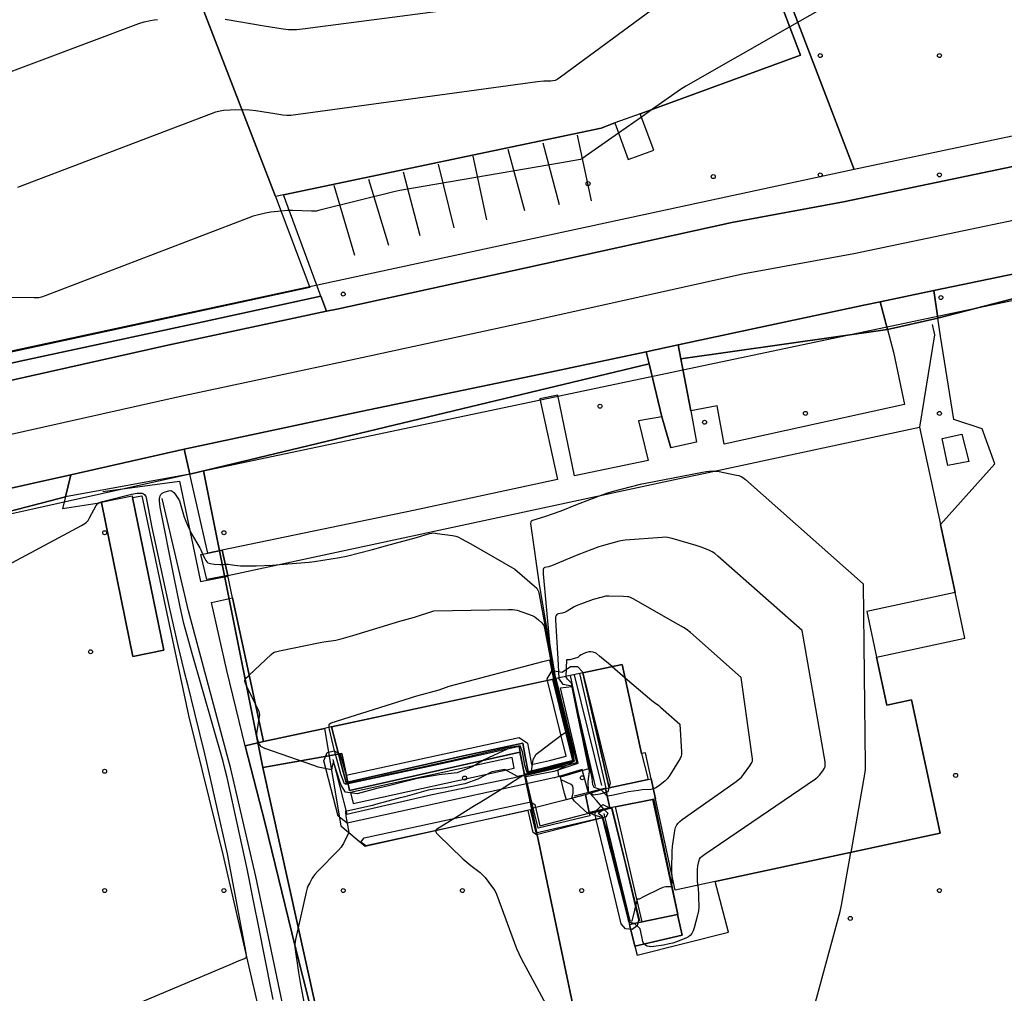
# Model space of a CAD drawing. Extents: x 0 to 85000, y -1 to 75000.
# Tile 45 of 147: x 38877 to 39124, y 61403 to 61648. Entities that reach past the tile are written whole.
import ezdxf

# ---------------------------------------------------------------- set-up
doc = ezdxf.new("R2010")
doc.units = 0
doc.header["$MEASUREMENT"] = 0
doc.header["$PDMODE"] = 33
doc.header["$PDSIZE"] = -3
for name, color, linetype in [('BOS3D_ACTIVE_POLY_CLIP', 227, 'CONTINUOUS'), ('BOS3D_PAVEMENT_MARKINGS_LI', 15, 'CONTINUOUS'), ('CONTOUR_CLIP', 120, 'CONTINUOUS'), ('DTM_INFOTECHBREAKS_CLIP', 4, 'CONTINUOUS'), ('DTM_POINT', 158, 'CONTINUOUS'), ('FENCE_CLIP', 96, 'CONTINUOUS'), ('IMPERV_OTHER_CLIP', 126, 'CONTINUOUS'), ('PARCELS_FULL_17_CLIP', 7, 'CONTINUOUS'), ('PARKING_CLIP', 78, 'CONTINUOUS'), ('ROAD_CLIP', 197, 'CONTINUOUS'), ('SIDEWALK_CLIP', 78, 'CONTINUOUS')]:
    doc.layers.add(name, color=color, linetype=linetype)

msp = doc.modelspace()

# ---------------------------------------------------------------- linework, layer by layer
at = {"layer": 'BOS3D_ACTIVE_POLY_CLIP'}
for points, elevation in [([(39034.34, 61771.75), (39023.87, 61767.69), (39048.57, 61703.98), (39059.04, 61708.04), (39064.88, 61691.68), (39054.9, 61686.88), (39073.15, 61638.97), (39032.84, 61624.27), (39026.45, 61621.94), (39022.96, 61620.67), (38943.05, 61603.89), (38941.04, 61603.46), (38891.09, 61732.72), (38962.61, 61755.17), (39021.24, 61777.15), (39022.98, 61772.51), (39033.7, 61777.8)], 31), ([(38941.04, 61603.46), (38949.74, 61580.59), (38794.38, 61546.96), (38791.79, 61562.52), (38782.21, 61619.93), (38775.01, 61663.12), (38776.63, 61663.39), (38770.52, 61700.35), (38770.43, 61700.89), (38771.04, 61700.99), (38813.91, 61708.08), (38820.11, 61670.57), (38834.82, 61673.01), (38824.19, 61711.72), (38891.09, 61732.72)], 31), ([(39092.28, 61487.57), (39094.87, 61475.55), (39101.02, 61476.87), (39108.23, 61443.3), (39051.67, 61431.16), (39041.6, 61429), (39036.68, 61451.93), (39035.59, 61457), (39034.18, 61463.56), (39033.12, 61463.33), (39028.3, 61485.76), (39018.38, 61483.62), (39018.35, 61483.62), (39010.92, 61482.02), (39009.48, 61481.71), (38955.16, 61470.05), (38953.4, 61469.67), (38938.02, 61466.37), (38930.25, 61502.54), (38929.06, 61508.1), (39042.27, 61532.4), (39048.72, 61533.79), (39103.08, 61545.46), (39108.35, 61520.92), (39112.02, 61503.85), (39089.81, 61499.08)], 51), ([(38912.99, 61489.32), (38905.2, 61487.72), (38897.26, 61526.52), (38897.25, 61526.59), (38905.03, 61528.19), (38905.12, 61527.76)], 18), ([(39018.28, 61483.92), (39018.35, 61483.62), (39025.25, 61455.88), (39024.67, 61453.75), (39022.69, 61453.12), (39021.04, 61452.87), (39019.74, 61453.73), (39018.24, 61459.36), (39011.21, 61457.26), (39011.11, 61457.24), (38959.06, 61445.87), (38956.84, 61447.56), (38953.24, 61461.51), (38954.06, 61463.6), (38955.83, 61464.06), (38957.22, 61463.25), (38958.8, 61457.94), (39002.34, 61467.34), (39004.42, 61465.97), (39005.49, 61460.57), (39010.03, 61461.61), (39014.15, 61462.72), (39009.48, 61481.71), (39009.39, 61482.1), (39010.65, 61484.2), (39013.2, 61483.79), (39015.27, 61485.21), (39017, 61485.23)], 13.7), ([(39001.09, 61459.63), (39000.57, 61462.39), (38959.93, 61453.58), (38960.64, 61450.8)], 13.7), ([(39006.28, 61450.53), (39007.52, 61445.13), (39021.47, 61448.75), (39023.73, 61449.29), (39024.67, 61448.39), (39024.21, 61447.45), (39021.73, 61446.75), (39006.71, 61442.9), (39005.85, 61443.53), (39004.6, 61448.98), (38963.76, 61440.16), (38962.55, 61441.08), (38963.34, 61442.11), (39005.3, 61451.16)], 13.57), ([(39032.05, 61420.03), (39030.78, 61419.1), (39029.14, 61419.26), (39028.05, 61420.51), (39024.64, 61434.61), (39021.73, 61446.75), (39021.44, 61448), (39021.47, 61448.75), (39023.38, 61450.52), (39025.59, 61449.47), (39029.02, 61435.66), (39032.39, 61421.56)], 13.57)]:
    msp.add_lwpolyline(points, close=True, dxfattribs=dict(at, elevation=elevation))
at = {"layer": 'BOS3D_PAVEMENT_MARKINGS_LI'}
for p, q in [((39016.93, 61618.9), (39020.44, 61602.34)), ((38999.51, 61615.35), (39003.73, 61599.9)), ((39008.28, 61616.91), (39012.39, 61601.46)), ((38990.69, 61613.63), (38994.18, 61597.61)), ((38981.99, 61611.59), (38985.91, 61595.58)), ((38964.47, 61607.82), (38969.49, 61591.21)), ((38973.18, 61609.65), (38977.37, 61593.6)), ((38955.7, 61606.26), (38960.98, 61588.69))]:
    msp.add_line(p, q, dxfattribs=at)
at = {"layer": 'CONTOUR_CLIP'}
for p, q in [((39035.94, 61625.4, 10), (39033.15, 61623.44, 10)), ((39033.15, 61623.44, 10), (39027.39, 61619.38, 10)), ((39025.74, 61485.21, 13), (39029.02, 61482.43, 13))]:
    msp.add_line(p, q, dxfattribs=at)
for points, elevation in [([(39061.55, 61669.42), (39012.77, 61633.47), (39011.95, 61632.91), (39011.42, 61632.66), (39010.86, 61632.52), (39010.29, 61632.44), (39008.53, 61632.46), (39006.95, 61632.3), (38944.9, 61623.85), (38943.94, 61623.82), (38942.87, 61623.91), (38940.89, 61624.21), (38936.12, 61625.02), (38934.49, 61625.2), (38932.81, 61625.24), (38932.63, 61625.23), (38929.69, 61625.15), (38928.02, 61625.04), (38927.11, 61624.9), (38926.01, 61624.62), (38924.88, 61624.22), (38876.15, 61605.69)], 11), ([(38928.41, 61648.02), (38938.19, 61646.36), (38942.96, 61645.63), (38944.31, 61645.48), (38946.31, 61645.48), (38947.89, 61645.64), (38998.75, 61652.24)], 12), ([(39077.96, 61650.43), (39070.42, 61646.13)], 10), ([(38869.14, 61632.86), (38906.72, 61646.92), (38908.04, 61647.34), (38909.59, 61647.71), (38910.56, 61647.91), (38911.35, 61648)], 12), ([(39070.42, 61646.13), (39044.28, 61631.23), (39042.95, 61630.34), (39035.94, 61625.4)], 10), ([(39027.39, 61619.38), (39018.98, 61613.47), (39018.32, 61613.03), (39017.8, 61612.77), (39017.25, 61612.63), (39012.99, 61611.93), (38972.36, 61604.97), (38970.8, 61604.62), (38952.23, 61600.01), (38951.26, 61599.79), (38950.67, 61599.72), (38950.08, 61599.72), (38945.3, 61599.94), (38944.11, 61599.93), (38942.46, 61599.75)], 10), ([(38942.46, 61599.75), (38939.87, 61599.47), (38938.59, 61599.25), (38936.75, 61598.84), (38935.46, 61598.47), (38934.35, 61598.07), (38883.16, 61578.5), (38882.22, 61578.17), (38881.5, 61578), (38880.91, 61577.95), (38880.33, 61577.94), (38874.24, 61578.01)], 10), ([(39051.24, 61534.33), (39050.19, 61534.28), (39049.43, 61534.19), (39048.45, 61534.02), (39034.15, 61531.3), (39032.79, 61531.02), (39025.64, 61529.13), (39024.3, 61528.73), (39023.13, 61528.29)], 10), ([(39051.24, 61534.33), (39051.71, 61534.35), (39052.09, 61534.34), (39052.66, 61534.27), (39057.07, 61533.4), (39057.64, 61533.26), (39058.17, 61533.06), (39058.66, 61532.75), (39059.27, 61532.24), (39088.93, 61506.05), (39089.37, 61460.42), (39089.36, 61459.43), (39089.29, 61458.64), (39085.76, 61438.48)], 10), ([(38870.11, 61508.9), (38892.25, 61520.68), (38893.11, 61521.17), (38893.56, 61521.52), (38893.91, 61521.96), (38894.3, 61522.62), (38895.96, 61525.69), (38896.29, 61526.14), (38896.42, 61526.26), (38896.7, 61526.45), (38897.03, 61526.59), (38897.55, 61526.74), (38904.81, 61528.55), (38906.25, 61528.84), (38906.62, 61528.87), (38907.18, 61528.85), (38907.53, 61528.8), (38907.85, 61528.69), (38908.11, 61528.52), (38908.29, 61528.28), (38908.44, 61528), (38908.56, 61527.63), (38908.73, 61526.86), (38909.96, 61520.2), (38914.33, 61500.12), (38916.5, 61490.56), (38918.01, 61484.24), (38918.95, 61480.71), (38920.67, 61473.52), (38923.17, 61463.3), (38924.64, 61457.06), (38928.87, 61438.16), (38930.6, 61429.26), (38933.61, 61413.23), (38933.71, 61412.53), (38933.67, 61412.07), (38933.53, 61411.84), (38933.27, 61411.69), (38931.86, 61411.17), (38930.19, 61410.49), (38903.78, 61399.28)], 10), ([(38940.48, 61401.5), (38940.1, 61403.59), (38936.8, 61420.06), (38935.74, 61425.48), (38933.93, 61434.39), (38928.89, 61457.33), (38928.44, 61459.25), (38927.89, 61461.31), (38920.08, 61488.55), (38918.04, 61496.06), (38917.48, 61498.34), (38917.06, 61500.25), (38915.5, 61508.05), (38912.09, 61525.34), (38911.97, 61526.12), (38911.9, 61526.88), (38911.91, 61527.43), (38911.96, 61527.8), (38912.07, 61528.15), (38912.23, 61528.47), (38912.44, 61528.74), (38912.59, 61528.86), (38912.91, 61529.04), (38913.28, 61529.18), (38914.22, 61529.44), (38914.76, 61529.47), (38915.07, 61529.36), (38915.48, 61529.01), (38915.85, 61528.57), (38916.53, 61527.59), (38916.88, 61526.89), (38918.11, 61522.81), (38918.92, 61520.76), (38919.48, 61519.49), (38919.96, 61518.64), (38922.04, 61515.11), (38922.3, 61514.59), (38922.91, 61513.12), (38923.27, 61512.41), (38923.56, 61511.9), (38923.78, 61511.6), (38924.05, 61511.35), (38924.36, 61511.2), (38924.72, 61511.11), (38925.67, 61510.99), (38927.03, 61510.87), (38927.61, 61510.87), (38928.61, 61510.95), (38929.18, 61510.94), (38930.72, 61510.7), (38932.29, 61510.56), (38936.19, 61510.53), (38940.32, 61510.75), (38942.07, 61510.89)], 9), ([(39023.13, 61528.29), (39016.95, 61526.01), (39012.83, 61524.29), (39008.7, 61522.91), (39005.73, 61521.97), (39005.42, 61521.81), (39005.31, 61521.64), (39005.27, 61521.5), (39005.24, 61521.17), (39005.29, 61520.6), (39007.36, 61505.83), (39010.58, 61487.06), (39011.43, 61482.14), (39011.43, 61482.13)], 10), ([(38942.07, 61510.89), (38949.53, 61511.5), (38950.9, 61511.64), (38957.2, 61512.65), (38958.94, 61513.01), (38965.48, 61514.64), (38968.74, 61515.56), (38976.55, 61517.69), (38979.82, 61518.71), (38980.37, 61518.81), (38980.75, 61518.82), (38981.73, 61518.73), (38985.63, 61518.17), (38986.4, 61518.02), (38986.94, 61517.82), (38987.82, 61517.39), (38990.23, 61516.09), (39001.29, 61509.71), (39006.23, 61505.48), (39006.78, 61504.94), (39006.99, 61504.64), (39007.08, 61504.47), (39007.21, 61504.11), (39007.38, 61503.34), (39010.41, 61487.02), (39011.32, 61482.11), (39011.32, 61482.11)], 9), ([(39047.32, 61430.22), (39047.22, 61431.48), (39047.21, 61432.43), (39047.25, 61434.13), (39047.33, 61435.08), (39047.52, 61436.22), (39047.69, 61436.75), (39047.96, 61437.17), (39048.38, 61437.56), (39049.03, 61438.03), (39076.9, 61457.01), (39077.52, 61457.51), (39077.91, 61457.94), (39078.73, 61459.01), (39079.14, 61459.65), (39079.3, 61459.98), (39079.38, 61460.33), (39079.38, 61460.71), (39079.31, 61461.29), (39073.56, 61494.28), (39052.35, 61513.01), (39051.59, 61513.64), (39050.93, 61514.06), (39050.21, 61514.39), (39048.38, 61515.15), (39046.9, 61515.71), (39040.81, 61517.43), (39039.66, 61517.7), (39039.08, 61517.75), (39038.3, 61517.72), (39029.05, 61517.05), (39028.47, 61516.97), (39027.53, 61516.74), (39023.56, 61515.69), (39022.44, 61515.34), (39017.12, 61513.36), (39010.48, 61510.54), (39009.75, 61510.31), (39008.79, 61510.15), (39008.67, 61510.08), (39008.51, 61509.9), (39008.41, 61509.65), (39008.37, 61509.48), (39008.36, 61509.12), (39008.39, 61508.53), (39009.92, 61492.11), (39010.11, 61490.55), (39010.7, 61487.09), (39011.54, 61482.16), (39011.54, 61482.16)], 11), ([(39040.75, 61432.94), (39040.77, 61434.23), (39040.88, 61438.81), (39040.96, 61439.99), (39041.46, 61443.44), (39041.63, 61444.39), (39041.72, 61444.75), (39041.86, 61445.1), (39042.03, 61445.41), (39042.34, 61445.84), (39042.75, 61446.24), (39043.38, 61446.72), (39056.96, 61456.33), (39057.91, 61457.04), (39058.33, 61457.44), (39058.81, 61458.04), (39060.4, 61460.27), (39060.9, 61461.08), (39061.02, 61461.42), (39061.05, 61461.6), (39061.07, 61461.98), (39061.01, 61462.57), (39058.18, 61482.51), (39045.44, 61493.76), (39044.36, 61494.65), (39043.71, 61495.05), (39041, 61496.56), (39031.23, 61502.19), (39030.36, 61502.62), (39029.99, 61502.72), (39029.61, 61502.78), (39028.64, 61502.84), (39024.93, 61502.97), (39024.15, 61502.91), (39023.21, 61502.71), (39020.95, 61502.08), (39018.01, 61501.01), (39017.1, 61500.64), (39016.21, 61500.22), (39014.4, 61499.16), (39013.73, 61498.82), (39013.21, 61498.66), (39012.21, 61498.52), (39011.94, 61498.41), (39011.82, 61498.3), (39011.64, 61498.03), (39011.52, 61497.69), (39011.48, 61497.32), (39011.47, 61496.93), (39012.07, 61487.15), (39012.36, 61482.34), (39012.36, 61482.33)], 12), ([(38934.43, 61483.1), (38939.97, 61488.25), (38940.59, 61488.72), (38941.1, 61488.96), (38942.05, 61489.21), (38952.29, 61491.3), (38953.26, 61491.47), (38956.21, 61491.89), (38957.55, 61492.19), (38960.56, 61493.01), (38972.38, 61496.63), (38976.01, 61497.63), (38980.91, 61499.24), (38999.67, 61499.61), (39000.67, 61499.6), (39001.25, 61499.52), (39001.82, 61499.37), (39005.59, 61498.1), (39006.29, 61497.75), (39007.23, 61497.01), (39008.1, 61496.21), (39008.35, 61495.91), (39008.54, 61495.58), (39008.66, 61495.22), (39008.84, 61494.45), (39010.26, 61486.98), (39011.2, 61482.08)], 8), ([(39025.74, 61485.21), (39022.61, 61487.87), (39021.83, 61488.47), (39021.5, 61488.66), (39020.97, 61488.83), (39020.41, 61488.9), (39019.85, 61488.89), (39019.28, 61488.77), (39018.61, 61488.53), (39017.95, 61488.21), (39017.54, 61487.95), (39017.1, 61487.48), (39015.11, 61486.91), (39014.25, 61486.94), (39014.1, 61482.71)], 13), ([(38954.59, 61469.93), (38954.54, 61470.26), (38954.56, 61470.55), (38954.67, 61470.79), (38954.78, 61470.9), (38955.07, 61471.05), (38976.59, 61477.86), (38982.25, 61479.41), (38984.78, 61480.28), (39008.29, 61486.5), (39010.02, 61486.91), (39011.04, 61482.05)], 7), ([(38935.96, 61475.96), (38933.8, 61480.36), (38933.49, 61481.08), (38933.38, 61481.43), (38933.36, 61481.72), (38933.43, 61481.99), (38933.62, 61482.29), (38934.15, 61482.84), (38934.43, 61483.1)], 8), ([(39011.2, 61482.08), (39012.22, 61477.42), (39012.78, 61475.19), (39013.89, 61470.76), (39014.5, 61468.31), (39015.56, 61464.09), (39016.03, 61461.51), (39013.39, 61460.59), (39010.42, 61459.8), (39007.55, 61459.11), (39004.96, 61458.41), (39003.94, 61458.14), (39003.7, 61458.23), (39002.43, 61464.96), (39002.38, 61465.11), (39002.01, 61465.05), (38999.34, 61464.42), (38993.53, 61461.8), (38990.7, 61460.06), (38986.73, 61458.46), (38982.23, 61458.03), (38976.78, 61457.11), (38974.44, 61456.52), (38969.16, 61455.18), (38966.56, 61454.52), (38961.63, 61453.25), (38958.69, 61453.63), (38957.69, 61455.19), (38957.65, 61455.25), (38957.33, 61456.05), (38955.62, 61461.24), (38955.29, 61460.15), (38955.16, 61459.22), (38951.77, 61459.95), (38950.69, 61460.34), (38938.4, 61464.59), (38937.69, 61464.92), (38937.41, 61465.15), (38937.17, 61465.43), (38936.88, 61465.9), (38936.68, 61466.45), (38936.49, 61467.42), (38936.4, 61468.41), (38936.5, 61469.36), (38936.89, 61471.6)], 8), ([(39011.32, 61482.11), (39012.06, 61478.68), (39012.94, 61475.18), (39013.75, 61471.94), (39014.67, 61468.27), (39015.44, 61465.21), (39016.12, 61461.47), (39012.14, 61460.06), (39010.51, 61459.63), (39006.4, 61458.66), (39005.08, 61458.3), (39004.03, 61457.99), (39001.96, 61457.55), (38998.74, 61459.32), (38995.49, 61458.74), (38991.98, 61456.9), (38988.68, 61455.76), (38983.74, 61454.7), (38980.94, 61454.37), (38979.48, 61454.13), (38973.56, 61452.5), (38972.45, 61452.2), (38966.23, 61450.5), (38965.48, 61450.29), (38958.97, 61448.86), (38958.73, 61449.2), (38958.69, 61448.7), (38958.74, 61447.57), (38959.52, 61443.46), (38959.35, 61443.13), (38958.15, 61440.74), (38957.87, 61440.24), (38957.55, 61439.77), (38956.89, 61439.04), (38951.66, 61433.68), (38950.99, 61432.96), (38950.63, 61432.5), (38950.32, 61432.02), (38949.66, 61430.86), (38949.23, 61430.01), (38949.01, 61429.48), (38948.75, 61428.52), (38946.09, 61416.54), (38945.91, 61415.39), (38945.92, 61414.62), (38946.81, 61408.3), (38947.25, 61405.8), (38948.55, 61399.05)], 9), ([(39011.04, 61482.05), (39012.37, 61476.18), (39012.62, 61475.19), (39014.02, 61469.59), (39014.33, 61468.36), (39015.68, 61462.97), (39015.94, 61461.55), (39014.55, 61461.07), (39010.33, 61459.98), (39008.8, 61459.6), (39004.8, 61458.55), (39004.41, 61458.53), (39003.8, 61460.46), (39003.19, 61463.76), (39002.6, 61465.32), (38999, 61464.7), (38994.25, 61463.62), (38990.93, 61462.86), (38984.91, 61461.46), (38982.48, 61460.91), (38976.57, 61459.6), (38974.59, 61459.17), (38968.33, 61457.8), (38966.64, 61457.43), (38959.89, 61455.96), (38958.63, 61455.7), (38958.39, 61455.74), (38957.51, 61458.18), (38956.74, 61460.97), (38956.02, 61463.77), (38955.93, 61464.07), (38955.21, 61466.84), (38954.67, 61469.39), (38954.59, 61469.93)], 7), ([(39011.43, 61482.13), (39011.91, 61479.93), (39013.1, 61475.17), (39013.62, 61473.11), (39014.84, 61468.22), (39015.32, 61466.31), (39016.21, 61461.43), (39010.71, 61459.47), (39010.6, 61459.44), (39005.27, 61458.22), (39005.2, 61458.19), (39005.03, 61458.16), (39003.41, 61457.82), (39002.57, 61457.33), (38998.76, 61454.88), (38996.91, 61453.71), (38992.72, 61451.14), (38991.15, 61450.16), (38986.62, 61447.33), (38981.81, 61444.43), (38981.53, 61444.22), (38981.33, 61443.99), (38981.29, 61443.87), (38981.36, 61443.62), (38981.54, 61443.36), (38981.92, 61442.95), (38988.15, 61436.87), (38990.22, 61435.16), (38992.57, 61433.39), (38993.17, 61432.88), (38993.8, 61432.15), (38995.68, 61429.67), (38996.22, 61428.86), (38996.62, 61427.96), (39001.73, 61414.33), (39002.25, 61413.03), (39002.88, 61411.8), (39009.06, 61400.28)], 10), ([(39047.32, 61430.22), (39047.47, 61428.13), (39047.51, 61427.14), (39047.52, 61424.78), (39047.46, 61423.8), (39047.21, 61422.67), (39046.36, 61419.48), (39046.14, 61418.75), (39045.99, 61418.4), (39045.81, 61418.09), (39045.35, 61417.57), (39044.95, 61417.24), (39044.27, 61416.89), (39041.93, 61415.99), (39041.02, 61415.67), (39040.12, 61415.45), (39038.65, 61415.17), (39036.27, 61414.82), (39035.49, 61414.76), (39035.1, 61414.78), (39034.6, 61414.92), (39034.13, 61415.15), (39033.74, 61415.46), (39033.64, 61415.63), (39033.47, 61416.08), (39033.21, 61417.3), (39032.8, 61419.24), (39031.35, 61420.58), (39030.13, 61420.82), (39029.89, 61421.27), (39029.74, 61421.85), (39027.73, 61429.77), (39027.59, 61430.29), (39025.56, 61438.31), (39025.44, 61438.8), (39023.39, 61446.87), (39023.26, 61447.28), (39021.24, 61447.85), (39019.98, 61448.41), (39019.59, 61448.34), (39018.74, 61449.09), (39016.32, 61451.34), (39015.99, 61451.68), (39015.75, 61452.04), (39015.71, 61452.17), (39015.71, 61452.42), (39015.94, 61453.38), (39015.98, 61453.86), (39015.98, 61454.35), (39015.93, 61454.73), (39015.83, 61455.1), (39015.68, 61455.39), (39015.53, 61455.53), (39015.45, 61455.56), (39012.94, 61456.71), (39012.77, 61457.37), (39012.24, 61457.9), (39012.19, 61459.24), (39012.43, 61459.4), (39014.55, 61460.5), (39016.3, 61461.39), (39015.2, 61467.43), (39015.01, 61468.18), (39013.48, 61474.29), (39013.26, 61475.17), (39011.75, 61481.17), (39011.54, 61482.16)], 11), ([(39040.75, 61432.94), (39040.73, 61430.71), (39040.68, 61430.21), (39040.59, 61429.95), (39040.52, 61429.86), (39040.27, 61429.79), (39039.22, 61429.84), (39038.85, 61429.76), (39038.48, 61429.64), (39037.58, 61429.24), (39033.83, 61427.4), (39032.51, 61426.75), (39032.01, 61426.72), (39030.72, 61421.21), (39030.15, 61421.12), (39030.07, 61421.26), (39029.04, 61425.45), (39028.19, 61428.83), (39027.21, 61432.73), (39026.24, 61436.63), (39025.35, 61440.22), (39024.38, 61444.14), (39023.36, 61447.53), (39022.49, 61448.07), (39022.22, 61448.36), (39023.64, 61449.34), (39021.85, 61451.52), (39020.15, 61453.35), (39019.8, 61453.62), (39019.68, 61456.28), (39020.07, 61458.86), (39019.68, 61461.05), (39018.6, 61466.02), (39018.08, 61468.45), (39017.05, 61473.37), (39015.75, 61479.64), (39015.6, 61480.33), (39013.46, 61480.73), (39012.36, 61482.33)], 12), ([(39036.13, 61454.47), (39035.47, 61454.34), (39033.3, 61454.21), (39032.36, 61454.09), (39029.9, 61453.69), (39027.6, 61453.23), (39025.64, 61452.81), (39025.07, 61452.7), (39024.54, 61452.59), (39022.98, 61454.19), (39021.2, 61454.77), (39020.9, 61455.49), (39020.73, 61457.16), (39019.49, 61463.21), (39019.06, 61465.07), (39017.54, 61471.74), (39017.14, 61473.6), (39016.6, 61476.22), (39015.51, 61481.07), (39014.55, 61482.06), (39014.1, 61482.71)], 13), ([(39029.02, 61482.43), (39035.76, 61476.7), (39036.38, 61476.2), (39037.46, 61475.42), (39037.92, 61475.05), (39042.81, 61470.75), (39043.16, 61463.81), (39043.16, 61463.23), (39043.09, 61462.66), (39042.88, 61462.13), (39042.48, 61461.44), (39040.27, 61457.89), (39039.69, 61457.09), (39038.97, 61456.42), (39037.42, 61455.17), (39036.78, 61454.75), (39036.13, 61454.47)], 13), ([(38936.89, 61471.6), (38937.07, 61472.6), (38937.1, 61473.16), (38937.05, 61473.53), (38936.93, 61473.9), (38936.62, 61474.62), (38935.96, 61475.96)], 8), ([(39076.92, 61400.82), (39083.14, 61423.65), (39083.44, 61425.22), (39085.76, 61438.48)], 10)]:
    msp.add_lwpolyline(points, dxfattribs=dict(at, elevation=elevation))
at = {"layer": 'CONTOUR_CLIP', "elevation": 6}
msp.add_lwpolyline([(39014.16, 61468.41), (39014.16, 61468.4), (39015.8, 61461.85), (39015.85, 61461.59), (39015.6, 61461.5), (39010.24, 61460.14), (39010.08, 61460.1), (39005.49, 61458.93), (39005.91, 61461.84), (39006.6, 61463.17), (39007.65, 61463.97), (39010.47, 61466.12), (39013.16, 61468.17), (39014.09, 61468.7)], close=True, dxfattribs=at)
at = {"layer": 'DTM_INFOTECHBREAKS_CLIP'}
for p, q in [((39095.01, 61570.02, 9.47), (39107.66, 61572.88, 9.19)), ((39038.23, 61548.07, 9.92), (39040.55, 61540.21, 9.46)), ((39045.56, 61549.5, 9.46), (39046.98, 61541.63, 9.46)), ((38919.55, 61533.62, 9.27), (38888.21, 61527.91, 9.69)), ((39018.38, 61483.62, 13.38), (39024.99, 61454.71, 13.39)), ((39016.16, 61483.15, 13.08), (39023.07, 61455.34, 13.65)), ((38955.17, 61470.05, 6.95), (38957.7, 61460.33, 6.08)), ((38933.44, 61465.26, 8.52), (38938.02, 61466.37, 7.8)), ((39033.12, 61463.33, 13.63), (39034.78, 61456.83, 13.26)), ((39035.9, 61451.78, 12.75), (39042.17, 61422.88, 11.77)), ((39023.67, 61448.29, 12.96), (39026.83, 61435.14, 12.96)), ((39026.83, 61435.14, 12.96), (39030.16, 61421.26, 12.46))]:
    msp.add_line(p, q, dxfattribs=at)
for points in [[(38841, 61549.7, 9.75), (38914.02, 61566.08, 9.25), (38953.88, 61574.57, 9.47), (38956.94, 61575.22, 9.49), (39003.71, 61585.39, 9.94), (39055.89, 61596.95, 9.88), (39083.97, 61602.09, 9.32), (39151.87, 61616.3, 9.04), (39194, 61625.85, 9.28), (39241.93, 61637.41, 9.5)], [(38828.27, 61533.44, 9.94), (38843.83, 61536.77, 9.75), (38916.85, 61553.15, 9.25), (38959.72, 61562.28, 9.49), (39006.55, 61572.45, 9.94), (39058.51, 61583.97, 9.88), (39086.52, 61589.09, 9.32), (39154.69, 61603.36, 9.05), (39197.01, 61612.96, 9.28), (39245.55, 61624.03, 9.44)], [(38739.98, 61499.34, 9.22), (38768.97, 61506.44, 9.86), (38808.28, 61515.63, 9.86), (38846.67, 61523.84, 9.75), (38858.3, 61526.45, 9.67), (38889.57, 61533.46, 9.45), (38918.13, 61539.87, 9.26), (38919.68, 61540.22, 9.25), (38962.51, 61549.34, 9.49), (39009.74, 61559.19, 9.89), (39034.33, 61564.42, 9.74), (39042.36, 61566.13, 9.69), (39061.58, 61570.23, 9.58), (39089.06, 61576.1, 9.32), (39093.17, 61576.96, 9.3), (39106.69, 61579.79, 9.25), (39132.15, 61585.12, 9.14), (39157.51, 61590.42, 9.03), (39164.29, 61591.96, 9.07), (39177.74, 61595.01, 9.15), (39200.08, 61600.08, 9.28), (39241.02, 61609.74, 9.37), (39248.91, 61611.6, 9.38)], [(38953.88, 61574.57, 9.47), (38952.46, 61578.42, 9.55), (38943.05, 61603.89, 10.08)], [(38952.46, 61578.42, 9.55), (38920.94, 61571.49, 9.48), (38876.87, 61562.06, 9.48), (38839.6, 61553.55, 9.48), (38797.34, 61544.41, 9.76), (38796.22, 61544.99, 9.77), (38795.22, 61545.76, 9.77), (38794.36, 61546.68, 9.77), (38793.68, 61547.74, 9.75), (38793.19, 61548.9, 9.72), (38791.04, 61561.97, 9.88)], [(39108.35, 61520.92, 9.53), (39122.05, 61536.17, 9.36), (39118.84, 61545.02, 9.41), (39111.72, 61547.4, 9.6), (39108.31, 61568.35, 9.16), (39107.66, 61572.88, 9.19), (39106.69, 61579.79, 9.24)], [(39093.17, 61576.96, 9.3), (39095.01, 61570.02, 9.47), (39096.53, 61564.27, 9.62), (39099.3, 61551.14, 9.57), (39069.52, 61544.59, 9.59), (39053.9, 61541.17, 9.61), (39052.15, 61550.79, 9.37), (39045.56, 61549.5, 9.46), (39042.36, 61566.13, 9.69)], [(39034.33, 61564.42, 9.74), (39038.23, 61548.07, 9.92), (39032.37, 61546.99, 9.9), (39034.81, 61537.04, 9.59), (39016.27, 61533.22, 9.48), (39012.07, 61553.48, 9.2), (39007.6, 61552.53, 9.12), (39011.98, 61532.28, 9.26), (38975.76, 61524.48, 9.37), (38927.63, 61514.51, 9.43), (38924.05, 61513.77, 9.44)], [(38924.05, 61513.77, 9.44), (38919.55, 61533.62, 9.27), (38918.13, 61539.87, 9.26)], [(38889.57, 61533.46, 9.45), (38888.21, 61527.91, 9.69), (38887.5, 61524.97, 9.81), (38897.26, 61526.52, 10.02)], [(38905.12, 61527.76, 10.18), (38907.43, 61528.13, 10.23), (38919.14, 61472.94, 10.44), (38927.78, 61437.95, 10.27), (38937.12, 61397.71, 9.86), (38941.2, 61374.86, 9.13), (38895.81, 61360.5, 9.56), (38910.39, 61321.32, 9.81), (38916.79, 61298.6, 9.39)], [(38976.96, 61252.68, 9.35), (38970.73, 61275.56, 8.67), (38963.44, 61308.06, 8.93), (38954.23, 61341.57, 8.59), (38948.4, 61374.36, 8.33), (38942.13, 61403.7, 8.57), (38936.12, 61432.44, 8.59), (38929.8, 61459.46, 8.68), (38919.18, 61499.22, 8.29), (38912.58, 61527.52, 8.72)], [(38929.06, 61508.1, 8.82), (38923.78, 61507.09, 8.73), (38922.31, 61513.39, 8.87), (38924.05, 61513.77, 9.44)], [(38929.06, 61508.1, 8.82), (38928.64, 61509.95, 8.87), (38927.63, 61514.51, 9.43)], [(38933.44, 61465.26, 8.52), (38928.83, 61484.22, 8.15), (38925, 61501.33, 8.57), (38930.25, 61502.55, 8.57)], [(39003.9, 61462.63, 6.05), (39004.64, 61458.71, 6.02), (39015.83, 61461.6, 5.77), (39010.82, 61482, 6.44)], [(39010.62, 61459.44, 11.43), (39016.86, 61461.13, 11.55), (39011.63, 61482.18, 11.82)], [(39021.55, 61455.06, 13.54), (39017.21, 61473.76, 13.7), (39015.29, 61482.96, 13.68)], [(39005.88, 61449.66, 10), (39004, 61457.55, 10.05), (39010.65, 61458.82, 10), (39011.17, 61458.9, 10.87), (39017.21, 61460.92, 11.64), (39012.78, 61479.89, 11.83), (39015.61, 61480.2, 11.83), (39019.82, 61459.5, 11.37), (39012.8, 61457.38, 11.25), (39012.65, 61457.33, 10.11), (39013.65, 61453.35, 10.49), (39014.18, 61451.8, 10.78)], [(38953.4, 61469.67, 7.45), (38957.53, 61445.15, 8.73), (38963.58, 61440.02, 9.55), (39005.11, 61449.3, 10.62), (39006.52, 61443.38, 10.39), (39023.25, 61447.25, 10.87), (39030.1, 61420.31, 10.82), (39031.47, 61414.9, 10.81), (39032.05, 61412.61, 10.81), (39055.04, 61418.41, 10.5), (39051.67, 61431.16, 10.31)], [(38933.44, 61465.26, 8.52), (38938.47, 61445.72, 8.43), (38945.99, 61414.84, 9.01), (38953.66, 61384.65, 9.22), (38955.95, 61373.45, 9.02)], [(38957.7, 61460.33, 6.08), (38958.82, 61456.03, 6.08), (38988.36, 61462.73, 6.08), (39003.28, 61465.93, 6.08), (39003.9, 61462.63, 6.05)], [(39003.69, 61457.93, 8.13), (39002.35, 61465.09, 8.11), (38983.21, 61460.83, 7.42), (38958.57, 61455.59, 7.22)], [(38955.46, 61461.84, 7.95), (38959.01, 61448.12, 9.09), (38980.47, 61453.04, 9.37), (39005.2, 61458.19, 10.05), (39010.61, 61459.43, 10.06), (39010.62, 61459.44, 11.43)], [(39024.11, 61454.52, 13.4), (39024.99, 61454.71, 13.39), (39034.78, 61456.83, 13.26), (39035.59, 61457, 13.25)], [(39025.19, 61449.7, 12.4), (39019.96, 61448.48, 11.05), (39019.08, 61453.03, 11.62), (39024.11, 61454.52, 13.4)], [(39036.68, 61451.93, 12.78), (39035.9, 61451.78, 12.75), (39026.6, 61449.97, 12.45), (39025.19, 61449.7, 12.4), (39024.11, 61454.52, 13.4)], [(39019.96, 61448.48, 11.05), (39020.18, 61447.65, 10.43), (39007.11, 61444.6, 10.75), (39005.88, 61449.66, 10.59), (39014.18, 61451.8, 10.78), (39014.25, 61451.82, 10.78), (39019.08, 61453.03, 11.62)], [(39033.34, 61421, 11.07), (39031.75, 61427.83, 12.18), (39026.6, 61449.97, 12.45)], [(39031.47, 61414.9, 10.82), (39043.4, 61417.64, 11.83), (39042.17, 61422.88, 11.77), (39033.34, 61421, 11.07), (39030.1, 61420.31, 10.82)]]:
    msp.add_polyline3d(points, dxfattribs=at)
msp.add_polyline3d([(39113.75, 61543.67, 9.56), (39115.5, 61536.84, 9.63), (39110.22, 61535.82, 9.61), (39108.75, 61542.6, 9.57)], close=True, dxfattribs=at)
at = {"layer": 'DTM_POINT'}
for p in [(39078.09, 61638.89, 9.77), (39108.09, 61638.89, 9.5), (39051.2, 61608.44, 9.5), (39078.09, 61608.89, 9.44), (39108.09, 61608.89, 9.2), (39019.69, 61606.68, 9.7), (38958.09, 61578.89, 9.59), (39108.45, 61578.04, 9.23), (39022.71, 61550.71, 9.5), (39074.38, 61548.9, 9.55), (39108.09, 61548.89, 9.75), (39049, 61546.67, 9.79), (38898.09, 61518.89, 10.04), (38928.09, 61518.89, 9.45), (38894.55, 61488.93, 10.17), (38898.09, 61458.89, 10.17), (38988.64, 61457.18, 8.16), (39018.21, 61457.25, 11.17), (39112.16, 61457.85, 9.23), (38898.09, 61428.89, 10.15), (38928.09, 61428.89, 10.17), (38958.09, 61428.89, 9.37), (38988.09, 61428.89, 9.83), (39018.09, 61428.89, 10.4), (39108.09, 61428.89, 9.64), (39085.66, 61421.88, 9.87)]:
    msp.add_point(p, dxfattribs=at)
at = {"layer": 'FENCE_CLIP'}
msp.add_line((39042.35, 61422.88), (39036.32, 61451.72), dxfattribs=at)
for points in [[(39106.26, 61571.23), (39106.83, 61568.65), (39104.14, 61552.12), (39103.08, 61545.46)], [(38897.63, 61529.28), (38916.89, 61531.81), (38922.21, 61506.61), (38929.09, 61507.93)], [(39017.54, 61483.44), (39024.13, 61454.61), (39016.23, 61452.61)], [(39020.18, 61448.3), (39025.64, 61449.66), (39032.63, 61421.3)]]:
    msp.add_lwpolyline(points, dxfattribs=at)
at = {"layer": 'IMPERV_OTHER_CLIP'}
for points in [[(39115.5, 61536.84), (39110.22, 61535.82), (39108.75, 61542.6), (39113.75, 61543.67)], [(39010.92, 61482.02), (39015.9, 61461.55), (39004.63, 61458.71), (39003.9, 61462.63), (39003.28, 61465.93), (38988.36, 61462.73), (38958.82, 61456.03), (38957.7, 61460.33), (38955.16, 61470.05)]]:
    msp.add_lwpolyline(points, close=True, dxfattribs=at)
at = {"layer": 'PARCELS_FULL_17_CLIP'}
for points in [[(39286.05, 61684.31), (39273.85, 61649.7), (39086.66, 61610.27), (39043, 61724.21), (39020.76, 61782.17), (39199.32, 61866.18)], [(39086.66, 61610.27), (38794.02, 61547.22), (38773.68, 61659.82), (38830.59, 61671.07), (38827.68, 61689.95), (38824.17, 61711.67), (38919.85, 61743.8), (38997.46, 61771.19), (39020.76, 61782.17), (39043, 61724.21)], [(39148.44, 61378.25), (39088.33, 61305.59), (39081.84, 61302.64), (39069.32, 61296.94), (39019.09, 61384.55), (39002.53, 61463.73), (38959.64, 61454.08), (38957.79, 61463.33), (38937.86, 61459.82), (38922.95, 61534.44), (39130.3, 61578.11), (39154.35, 61465.78), (39126.75, 61459.42), (39147.63, 61382.77)], [(38937.86, 61459.82), (38990.35, 61222.65), (38971.83, 61210.62), (38949.85, 61197.45), (38927.39, 61185.09), (38904.5, 61173.55), (38889.4, 61165.82), (38816.21, 61510.69), (38922.95, 61534.44)], [(39069.32, 61296.94), (39073.07, 61290.59), (39073.72, 61287.93), (39054.5, 61271.01), (39034.68, 61254.79), (39014.28, 61239.31), (38993.32, 61224.58), (38990.35, 61222.65), (38937.86, 61459.82), (38957.79, 61463.33), (38959.64, 61454.08), (39002.53, 61463.73), (39019.09, 61384.55)]]:
    msp.add_lwpolyline(points, close=True, dxfattribs=at)
at = {"layer": 'PARKING_CLIP'}
for points in [[(39288.96, 61678.41), (39279.54, 61641.15), (39269.4, 61609.49), (39249.25, 61608.74), (39248.91, 61611.6), (39241.93, 61637.41), (39194, 61625.85), (39151.86, 61616.3), (39083.97, 61602.09), (39055.89, 61596.95), (39003.71, 61585.39), (38956.94, 61575.22), (38953.88, 61574.57), (38952.46, 61578.42), (38943.05, 61603.89), (39022.96, 61620.67), (39026.45, 61621.94), (39029.81, 61612.74), (39036.2, 61615.07), (39032.84, 61624.27), (39073.15, 61638.97), (39054.9, 61686.88)], [(38953.66, 61384.65), (38945.98, 61414.84), (38938.47, 61445.72), (38933.44, 61465.26), (38938.02, 61466.37), (38953.4, 61469.67), (38957.53, 61445.15), (38963.58, 61440.02), (39005.11, 61449.3), (39006.52, 61443.38), (39023.25, 61447.25), (39030.1, 61420.31), (39031.47, 61414.9), (39032.05, 61412.61), (39055.04, 61418.41), (39051.67, 61431.16), (39108.23, 61443.3), (39101.02, 61476.87), (39094.87, 61475.55), (39092.28, 61487.57), (39114.49, 61492.35), (39112.02, 61503.85), (39108.35, 61520.92), (39122.05, 61536.17), (39118.84, 61545.02), (39111.72, 61547.4), (39108.31, 61568.35), (39107.66, 61572.88), (39133.61, 61579.52)], [(38861.78, 61521), (38888.21, 61527.91), (38887.5, 61524.97), (38897.26, 61526.52), (38905.2, 61487.72), (38912.99, 61489.32), (38905.12, 61527.76), (38907.43, 61528.13), (38919.14, 61472.94), (38927.78, 61437.95), (38937.12, 61397.71)]]:
    msp.add_lwpolyline(points, dxfattribs=at)
for points in [[(39133.61, 61579.52), (39107.66, 61572.88), (39106.68, 61579.79), (39132.15, 61585.12)], [(39095.01, 61570.02), (39043.03, 61562.65), (39042.36, 61566.13), (39061.58, 61570.23), (39089.06, 61576.1), (39093.17, 61576.96)], [(39043.03, 61562.65), (39095.01, 61570.02), (39096.53, 61564.27), (39099.3, 61551.14), (39069.52, 61544.59), (39053.9, 61541.17), (39052.15, 61550.79), (39045.56, 61549.5)], [(39035.06, 61561.37), (38919.55, 61533.62), (38918.13, 61539.87), (38919.68, 61540.22), (38962.51, 61549.34), (39009.74, 61559.19), (39034.33, 61564.42)], [(38919.55, 61533.62), (39035.06, 61561.37), (39038.23, 61548.07), (39032.37, 61546.99), (39034.81, 61537.04), (39016.27, 61533.22), (39012.07, 61553.48), (39007.6, 61552.53), (39011.98, 61532.28), (38975.76, 61524.48), (38927.63, 61514.51), (38924.05, 61513.77)], [(38888.21, 61527.91), (38861.78, 61521), (38858.3, 61526.45), (38889.57, 61533.46)]]:
    msp.add_lwpolyline(points, close=True, dxfattribs=at)
at = {"layer": 'ROAD_CLIP'}
for points in [[(38841, 61549.7), (38914.02, 61566.08), (38953.88, 61574.57), (38956.94, 61575.22), (39003.71, 61585.39), (39055.89, 61596.95), (39083.97, 61602.09), (39151.86, 61616.3)], [(39132.15, 61585.12), (39106.68, 61579.79), (39093.17, 61576.96), (39089.06, 61576.1), (39061.58, 61570.23), (39042.36, 61566.13), (39034.33, 61564.42), (39009.74, 61559.19), (38962.51, 61549.34), (38919.68, 61540.22), (38918.13, 61539.87), (38889.57, 61533.46), (38858.3, 61526.45)]]:
    msp.add_lwpolyline(points, dxfattribs=at)
at = {"layer": 'SIDEWALK_CLIP'}
for points in [[(38841, 61549.7), (38794.84, 61539.82), (38793.65, 61539.86), (38792.48, 61540.12), (38792.21, 61540.24), (38791.38, 61540.6), (38790.38, 61541.26), (38789.52, 61542.1), (38788.83, 61543.08), (38786.87, 61554.59), (38786.51, 61556.84), (38791.04, 61561.97), (38793.19, 61548.9), (38793.68, 61547.74), (38794.36, 61546.68), (38795.22, 61545.76), (38796.22, 61544.99), (38797.34, 61544.41), (38839.6, 61553.55), (38876.87, 61562.06), (38920.94, 61571.49), (38952.46, 61578.42), (38953.88, 61574.57), (38914.02, 61566.08)], [(39107.66, 61572.88), (39095.01, 61570.02), (39093.17, 61576.96), (39106.68, 61579.79)], [(39046.98, 61541.63), (39040.55, 61540.21), (39038.23, 61548.07), (39035.06, 61561.37), (39034.33, 61564.42), (39042.36, 61566.13), (39043.03, 61562.65), (39045.56, 61549.5)], [(38919.55, 61533.62), (38888.21, 61527.91), (38889.57, 61533.46), (38918.13, 61539.87)], [(38929.06, 61508.1), (38923.78, 61507.09), (38922.31, 61513.39), (38924.05, 61513.77), (38927.63, 61514.51), (38928.64, 61509.95)], [(38938.02, 61466.37), (38933.44, 61465.26), (38928.83, 61484.22), (38925, 61501.33), (38930.25, 61502.55)], [(39034.78, 61456.83), (39024.99, 61454.71), (39018.38, 61483.62), (39028.3, 61485.76), (39033.12, 61463.33)], [(39019.08, 61453.03), (39019.96, 61448.48), (39020.18, 61447.65), (39007.11, 61444.6), (39005.88, 61449.66), (39004, 61457.55), (39010.65, 61458.82), (39011.17, 61458.9), (39017.21, 61460.92), (39012.77, 61479.89), (39015.61, 61480.2), (39019.82, 61459.5), (39012.8, 61457.38), (39012.65, 61457.33), (39013.65, 61453.35), (39014.18, 61451.8), (39014.25, 61451.82)], [(39035.9, 61451.78), (39026.6, 61449.97), (39025.19, 61449.7), (39024.11, 61454.52), (39024.99, 61454.71), (39034.78, 61456.83), (39035.59, 61457), (39036.68, 61451.93)], [(39025.19, 61449.7), (39019.96, 61448.48), (39019.08, 61453.03), (39024.11, 61454.52)], [(39042.17, 61422.88), (39033.34, 61421), (39031.75, 61427.83), (39026.6, 61449.97), (39035.9, 61451.78)], [(39033.34, 61421), (39042.17, 61422.88), (39043.4, 61417.64), (39031.47, 61414.9), (39030.1, 61420.31)]]:
    msp.add_lwpolyline(points, close=True, dxfattribs=at)

doc.saveas('drawing.dxf')
